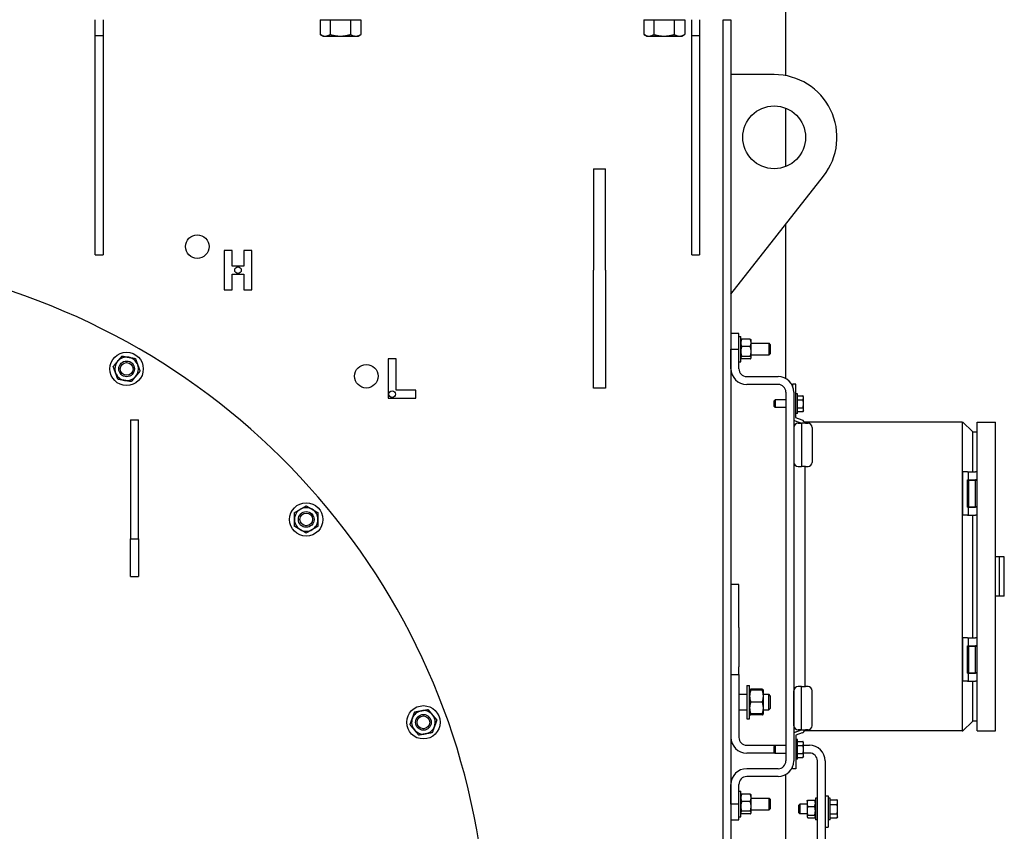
# Model space of a CAD drawing. Header units: inches. Extents: x 5 to 1128, y -85 to 748.
# Tile 112 of 256: x 210 to 242, y 225 to 251. Entities that reach past the tile are written whole.
import ezdxf

# ---------------------------------------------------------------- set-up
doc = ezdxf.new("R2010")
doc.units = ezdxf.units.IN
doc.header["$LTSCALE"] = 32
doc.header["$MEASUREMENT"] = 0
doc.layers.add('Visible (ANSI)', color=7, linetype='Continuous', lineweight=30)

msp = doc.modelspace()

# ---------------------------------------------------------------- linework, layer by layer
at = {"layer": 'Visible (ANSI)'}
for p, q in [((234.80726, 249.0107), (234.80726, 251.04617)), ((212.80726, 250.29617), (212.80726, 250.79617)), ((213.05726, 250.79617), (213.05726, 250.29617)), ((219.97031, 250.79617), (219.97031, 250.32241)), ((219.97031, 250.79617), (220.12868, 250.79617)), ((220.05726, 250.79617), (220.05726, 250.79617)), ((220.12868, 250.79617), (220.28704, 250.79617)), ((220.28704, 250.79617), (220.61177, 250.79617)), ((220.28704, 250.79617), (220.28704, 250.32241)), ((220.61177, 250.79617), (220.9365, 250.79617)), ((220.9365, 250.79617), (221.10286, 250.79617)), ((220.9365, 250.79617), (220.9365, 250.32241)), ((221.10286, 250.79617), (221.26922, 250.79617)), ((221.18226, 250.79617), (221.18226, 250.79617)), ((221.26922, 250.79617), (221.26922, 250.32241)), ((230.28281, 250.79617), (230.28281, 250.32241)), ((230.28281, 250.79617), (230.44118, 250.79617)), ((230.36976, 250.79617), (230.36976, 250.79617)), ((230.44118, 250.79617), (230.59954, 250.79617)), ((230.59954, 250.79617), (230.92427, 250.79617)), ((230.59954, 250.79617), (230.59954, 250.32241)), ((230.92427, 250.79617), (231.249, 250.79617)), ((231.249, 250.79617), (231.41536, 250.79617)), ((231.249, 250.79617), (231.249, 250.32241)), ((231.41536, 250.79617), (231.58172, 250.79617)), ((231.49476, 250.79617), (231.49476, 250.79617)), ((231.58172, 250.79617), (231.58172, 250.32241)), ((231.80726, 250.29617), (231.80726, 250.79617)), ((232.05726, 250.79617), (232.05726, 250.29617)), ((232.80726, 204.73806), (232.80726, 250.79617)), ((232.80726, 250.79617), (233.05726, 250.79617)), ((233.05726, 250.79617), (233.05726, 204.73806)), ((212.80726, 250.29617), (213.05726, 250.29617)), ((212.80726, 243.29617), (212.80726, 250.29617)), ((213.05726, 250.29617), (213.05726, 243.29617)), ((220.05726, 250.27217), (219.97546, 250.31939)), ((220.05726, 250.27217), (220.12868, 250.27217)), ((220.12868, 250.27217), (220.61177, 250.27217)), ((220.61177, 250.27217), (221.10286, 250.27217)), ((221.10286, 250.27217), (221.18226, 250.27217)), ((221.18226, 250.27217), (221.26406, 250.31939)), ((230.36976, 250.27217), (230.28796, 250.31939)), ((230.36976, 250.27217), (230.44118, 250.27217)), ((230.44118, 250.27217), (230.92427, 250.27217)), ((230.92427, 250.27217), (231.41536, 250.27217)), ((231.41536, 250.27217), (231.49476, 250.27217)), ((231.49476, 250.27217), (231.57656, 250.31939)), ((231.80726, 250.29617), (232.05726, 250.29617)), ((231.80726, 243.29617), (231.80726, 250.29617)), ((232.05726, 250.29617), (232.05726, 243.29617)), ((234.43226, 249.04617), (233.05726, 249.04617)), ((234.80726, 246.11914), (234.80726, 247.97319)), ((228.68226, 246.04617), (228.68226, 242.81313)), ((228.68226, 246.04617), (229.05726, 246.04617)), ((229.05726, 242.81313), (229.05726, 246.04617)), ((233.05726, 242.04617), (236.00694, 245.81313)), ((234.80726, 239.35418), (234.80726, 244.28105)), ((217.16695, 243.43463), (216.91695, 243.43463)), ((216.91695, 243.43463), (216.91695, 242.18463)), ((217.16695, 242.93463), (217.16695, 243.43463)), ((217.54195, 243.43463), (217.54195, 242.93463)), ((217.79195, 243.43463), (217.54195, 243.43463)), ((217.79195, 242.18463), (217.79195, 243.43463)), ((212.80726, 243.29617), (213.05726, 243.29617)), ((231.80726, 243.29617), (232.05726, 243.29617)), ((217.54195, 242.93463), (217.16695, 242.93463)), ((228.68226, 239.04617), (228.68226, 242.81313)), ((229.05726, 242.81313), (229.05726, 239.04617)), ((217.16695, 242.68463), (217.54195, 242.68463)), ((217.16695, 242.18463), (217.16695, 242.68463)), ((217.54195, 242.68463), (217.54195, 242.18463)), ((216.91695, 242.18463), (217.16695, 242.18463)), ((217.54195, 242.18463), (217.79195, 242.18463)), ((233.30726, 240.79617), (233.05726, 240.79617)), ((233.30726, 240.29617), (233.30726, 240.79617)), ((233.30726, 240.70242), (233.36976, 240.70242)), ((233.36976, 239.88992), (233.36976, 240.70242)), ((233.36976, 240.57767), (233.37506, 240.58684)), ((233.67262, 240.60929), (233.39491, 240.60929)), ((233.69776, 240.57767), (233.69247, 240.58684)), ((233.69776, 240.49323), (233.69776, 240.57767)), ((233.05726, 239.67117), (233.05726, 240.29617)), ((233.05726, 240.29617), (233.30726, 240.29617)), ((233.30726, 239.67117), (233.30726, 240.29617)), ((233.67262, 240.37717), (233.39491, 240.37717)), ((233.69776, 240.22061), (233.69776, 240.49323)), ((233.69776, 240.48367), (234.27007, 240.48367)), ((234.27007, 240.10867), (234.27007, 240.48367)), ((234.30726, 240.44533), (234.27007, 240.48367)), ((234.30726, 240.44533), (234.30726, 240.14701)), ((222.38943, 239.98703), (222.13943, 239.98703)), ((222.13943, 239.98703), (222.13943, 238.73703)), ((222.38943, 238.98703), (222.38943, 239.98703)), ((233.36976, 240.01467), (233.37506, 240.0055)), ((233.67262, 240.06405), (233.39491, 240.06405)), ((233.67262, 239.98305), (233.39491, 239.98305)), ((233.69776, 240.01467), (233.69247, 240.0055)), ((233.69776, 240.02355), (233.69776, 240.22061)), ((233.69776, 240.10867), (234.27007, 240.10867)), ((233.69776, 240.01467), (233.69776, 240.02355)), ((234.30726, 240.14701), (234.27007, 240.10867)), ((233.30726, 239.88992), (233.36976, 239.88992)), ((233.55726, 239.42117), (234.55726, 239.42117)), ((223.01443, 238.98703), (222.38943, 238.98703)), ((223.01443, 238.73703), (223.01443, 238.98703)), ((229.05726, 239.04617), (228.68226, 239.04617)), ((234.55726, 239.17117), (233.55726, 239.17117)), ((235.01884, 239.18117), (235.01884, 239.11339)), ((235.11726, 239.18117), (235.01884, 239.18117)), ((235.11726, 238.11614), (235.11726, 239.18117)), ((222.13943, 238.73703), (223.01443, 238.73703)), ((234.42976, 238.6505), (234.4595, 238.68117)), ((234.4595, 238.68117), (234.4595, 238.43117)), ((234.80726, 238.68117), (234.4595, 238.68117)), ((234.80726, 238.92117), (234.80726, 227.17117)), ((235.05726, 238.92117), (235.05726, 227.17117)), ((235.17976, 238.86867), (235.11726, 238.86867)), ((235.17976, 238.24367), (235.17976, 238.86867)), ((235.17977, 238.77517), (235.17976, 238.77517)), ((235.17977, 238.80904), (235.34821, 238.80904)), ((235.17977, 238.74519), (235.17977, 238.80904)), ((235.17977, 238.68134), (235.17977, 238.74519)), ((235.17977, 238.68134), (235.34821, 238.68134)), ((235.17977, 238.55491), (235.17977, 238.68134)), ((235.36777, 238.77517), (235.34869, 238.80821)), ((235.36777, 238.74519), (235.36777, 238.77517)), ((235.36777, 238.55491), (235.36777, 238.74519)), ((234.42976, 238.46184), (234.42976, 238.6505)), ((234.42976, 238.46184), (234.4595, 238.43117)), ((234.80726, 238.43117), (234.4595, 238.43117)), ((235.17977, 238.42847), (235.17977, 238.55491)), ((235.17977, 238.42847), (235.34821, 238.42847)), ((235.17977, 238.36588), (235.17977, 238.42847)), ((235.17977, 238.30329), (235.17977, 238.36588)), ((235.36777, 238.36588), (235.36777, 238.55491)), ((235.36777, 238.33717), (235.36777, 238.36588)), ((213.93226, 238.04617), (214.18226, 238.04617)), ((213.93226, 238.04617), (213.93226, 234.25304)), ((214.18226, 234.25304), (214.18226, 238.04617)), ((235.17976, 238.24367), (235.11726, 238.24367)), ((235.32798, 238.03245), (235.12384, 238.10675)), ((235.17977, 238.33717), (235.17976, 238.33717)), ((235.17977, 238.30329), (235.34821, 238.30329)), ((235.36777, 238.33717), (235.34869, 238.30413)), ((235.06328, 237.80188), (235.06328, 236.68617)), ((235.09714, 238.01173), (235.30127, 237.93743)), ((235.19328, 237.93188), (235.30708, 237.93188)), ((235.30785, 237.93188), (235.30785, 236.55617)), ((235.42685, 237.93188), (235.30785, 237.93188)), ((235.40628, 237.96857), (235.40628, 237.93188)), ((240.42242, 237.96857), (235.40628, 237.96857)), ((235.42685, 237.93188), (235.51028, 237.93188)), ((235.64028, 237.80188), (235.64028, 236.68617)), ((240.42242, 237.96857), (240.42242, 228.12605)), ((240.42242, 237.96857), (240.44688, 237.96857)), ((240.44688, 237.96857), (240.74486, 237.67059)), ((240.89646, 237.96857), (241.48701, 237.96857)), ((240.89646, 228.12605), (240.89646, 237.96857)), ((241.48701, 228.12605), (241.48701, 237.96857)), ((240.74486, 237.67059), (240.74486, 236.38196)), ((240.76932, 237.64613), (240.74486, 237.67059)), ((240.89646, 237.64613), (240.76932, 237.64613)), ((235.19328, 236.55617), (235.30785, 236.55617)), ((235.42685, 236.55617), (235.30785, 236.55617)), ((235.40628, 236.55617), (235.40628, 229.53845)), ((235.42685, 236.55617), (235.51028, 236.55617)), ((240.43514, 236.38196), (240.44104, 236.38196)), ((240.43514, 236.38196), (240.43514, 235.004)), ((240.59336, 236.38196), (240.44104, 236.38196)), ((240.59336, 236.38196), (240.60748, 236.38196)), ((240.60748, 236.38196), (240.84291, 236.38196)), ((240.60748, 236.38196), (240.60748, 236.12802)), ((240.86798, 236.38196), (240.84291, 236.38196)), ((240.86798, 236.38196), (240.87145, 236.38196)), ((240.89646, 236.38196), (240.87145, 236.38196)), ((240.59336, 235.25794), (240.59336, 236.12802)), ((240.59336, 236.12802), (240.60748, 236.12802)), ((240.60748, 236.12802), (240.84291, 236.12802)), ((240.60981, 235.25794), (240.60981, 236.12802)), ((240.61811, 236.12113), (240.83307, 236.12113)), ((240.61811, 236.12113), (240.61811, 235.26483)), ((240.66437, 236.12802), (240.66437, 236.12113)), ((240.78681, 236.12802), (240.78681, 236.12113)), ((240.82831, 236.12113), (240.82831, 236.12802)), ((240.84779, 236.12113), (240.83307, 236.12113)), ((240.83307, 236.12113), (240.83307, 235.26483)), ((240.84056, 236.12113), (240.84056, 236.12802)), ((240.86798, 236.12802), (240.84291, 236.12802)), ((240.84779, 236.12113), (240.8687, 236.12113)), ((240.86798, 236.12802), (240.87145, 236.12802)), ((240.89646, 236.12113), (240.8687, 236.12113)), ((240.89646, 236.12802), (240.87145, 236.12802)), ((240.59336, 235.25794), (240.60748, 235.25794)), ((240.60748, 235.25794), (240.84291, 235.25794)), ((240.60748, 235.25794), (240.60748, 235.004)), ((240.61811, 235.26483), (240.83307, 235.26483)), ((240.66437, 235.26483), (240.66437, 235.25794)), ((240.78681, 235.26483), (240.78681, 235.25794)), ((240.82831, 235.25794), (240.82831, 235.26483)), ((240.84779, 235.26483), (240.83307, 235.26483)), ((240.84056, 235.25794), (240.84056, 235.26483)), ((240.86798, 235.25794), (240.84291, 235.25794)), ((240.84779, 235.26483), (240.8687, 235.26483)), ((240.86798, 235.25794), (240.87145, 235.25794)), ((240.89646, 235.26483), (240.8687, 235.26483)), ((240.89646, 235.25794), (240.87145, 235.25794)), ((240.43514, 235.004), (240.44104, 235.004)), ((240.59336, 235.004), (240.44104, 235.004)), ((240.59336, 235.004), (240.60748, 235.004)), ((240.60748, 235.004), (240.84291, 235.004)), ((240.74486, 235.004), (240.74486, 231.09062)), ((240.86798, 235.004), (240.84291, 235.004)), ((240.86798, 235.004), (240.87145, 235.004)), ((240.89646, 235.004), (240.87145, 235.004)), ((213.93226, 234.25304), (214.18226, 234.25304)), ((213.93226, 233.04617), (213.93226, 234.25304)), ((214.18226, 234.25304), (214.18226, 233.04617)), ((241.60512, 233.67723), (241.48701, 233.67723)), ((241.7626, 233.67723), (241.60512, 233.67723)), ((241.60512, 232.41739), (241.60512, 233.67723)), ((241.7626, 232.41739), (241.7626, 233.67723)), ((213.93226, 233.04617), (214.18226, 233.04617)), ((233.30726, 232.79617), (233.05726, 232.79617)), ((233.30726, 231.42117), (233.30726, 232.79617)), ((241.60512, 232.41739), (241.48701, 232.41739)), ((241.7626, 232.41739), (241.60512, 232.41739)), ((233.30726, 231.42117), (233.30726, 230.17117)), ((240.43514, 231.09062), (240.44104, 231.09062)), ((240.43514, 231.09062), (240.43514, 229.71267)), ((240.59336, 231.09062), (240.44104, 231.09062)), ((240.59336, 231.09062), (240.60748, 231.09062)), ((240.59336, 229.9666), (240.59336, 230.83668)), ((240.59336, 230.83668), (240.60748, 230.83668)), ((240.60748, 231.09062), (240.84291, 231.09062)), ((240.60748, 231.09062), (240.60748, 230.83668)), ((240.60748, 230.83668), (240.84291, 230.83668)), ((240.60981, 229.9666), (240.60981, 230.83668)), ((240.61811, 230.82979), (240.83307, 230.82979)), ((240.61811, 230.82979), (240.61811, 229.97349)), ((240.66437, 230.83668), (240.66437, 230.82979)), ((240.78681, 230.83668), (240.78681, 230.82979)), ((240.82831, 230.82979), (240.82831, 230.83668)), ((240.84779, 230.82979), (240.83307, 230.82979)), ((240.83307, 230.82979), (240.83307, 229.97349)), ((240.84056, 230.82979), (240.84056, 230.83668)), ((240.86798, 231.09062), (240.84291, 231.09062)), ((240.86798, 230.83668), (240.84291, 230.83668)), ((240.84779, 230.82979), (240.8687, 230.82979)), ((240.86798, 231.09062), (240.87145, 231.09062)), ((240.86798, 230.83668), (240.87145, 230.83668)), ((240.89646, 230.82979), (240.8687, 230.82979)), ((240.89646, 231.09062), (240.87145, 231.09062)), ((240.89646, 230.83668), (240.87145, 230.83668)), ((233.05726, 229.92117), (233.30726, 229.92117)), ((233.30726, 229.92117), (233.30726, 230.17117)), ((233.30726, 229.92117), (233.30726, 227.92117)), ((240.59336, 229.9666), (240.60748, 229.9666)), ((240.60748, 229.9666), (240.84291, 229.9666)), ((240.60748, 229.9666), (240.60748, 229.71267)), ((240.61811, 229.97349), (240.83307, 229.97349)), ((240.66437, 229.97349), (240.66437, 229.9666)), ((240.78681, 229.97349), (240.78681, 229.9666)), ((240.82831, 229.9666), (240.82831, 229.97349)), ((240.84779, 229.97349), (240.83307, 229.97349)), ((240.84056, 229.9666), (240.84056, 229.97349)), ((240.86798, 229.9666), (240.84291, 229.9666)), ((240.84779, 229.97349), (240.8687, 229.97349)), ((240.86798, 229.9666), (240.87145, 229.9666)), ((240.89646, 229.97349), (240.8687, 229.97349)), ((240.89646, 229.9666), (240.87145, 229.9666)), ((233.55726, 229.57742), (233.55726, 228.51492)), ((233.55726, 229.57742), (233.65106, 229.57742)), ((233.65106, 228.51492), (233.65106, 229.57742)), ((240.43514, 229.71267), (240.44104, 229.71267)), ((240.59336, 229.71267), (240.44104, 229.71267)), ((240.59336, 229.71267), (240.60748, 229.71267)), ((240.60748, 229.71267), (240.84291, 229.71267)), ((240.74486, 229.71267), (240.74486, 228.42403)), ((240.86798, 229.71267), (240.84291, 229.71267)), ((240.86798, 229.71267), (240.87145, 229.71267)), ((240.89646, 229.71267), (240.87145, 229.71267)), ((233.30726, 229.29617), (233.55726, 229.29617)), ((233.65106, 229.42117), (233.65602, 229.42975)), ((234.05557, 229.45833), (233.68456, 229.45833)), ((234.05557, 229.42117), (233.68456, 229.42117)), ((234.08906, 229.42117), (234.08411, 229.42975)), ((234.08906, 229.23367), (234.08906, 229.42117)), ((234.08906, 229.29617), (234.26149, 229.29617)), ((234.26149, 228.79617), (234.26149, 229.29617)), ((234.30726, 229.24898), (234.26149, 229.29617)), ((235.06328, 228.29274), (235.06328, 229.40845)), ((235.30785, 229.53845), (235.19328, 229.53845)), ((235.30785, 229.53845), (235.42685, 229.53845)), ((235.30785, 228.16274), (235.30785, 229.53845)), ((235.51028, 229.53845), (235.42685, 229.53845)), ((235.64028, 228.29274), (235.64028, 229.40845)), ((234.05557, 229.04617), (233.68456, 229.04617)), ((234.08906, 228.85867), (234.08906, 229.23367)), ((234.30726, 229.24898), (234.30726, 228.84336)), ((233.30726, 228.79617), (233.55726, 228.79617)), ((233.65106, 228.67117), (233.65602, 228.66258)), ((234.05557, 228.67117), (233.68456, 228.67117)), ((234.05557, 228.63401), (233.68456, 228.63401)), ((234.08906, 228.67117), (234.08411, 228.66258)), ((234.08906, 228.67117), (234.08906, 228.85867)), ((234.08906, 228.79617), (234.26149, 228.79617)), ((234.30726, 228.84336), (234.26149, 228.79617)), ((233.55726, 228.51492), (233.65106, 228.51492)), ((240.74486, 228.42403), (240.44688, 228.12605)), ((240.74486, 228.42403), (240.76932, 228.44849)), ((240.76932, 228.44849), (240.89646, 228.44849)), ((235.09714, 228.0829), (235.30127, 228.1572)), ((235.32798, 228.06217), (235.12384, 227.98787)), ((235.30708, 228.16274), (235.19328, 228.16274)), ((235.30785, 228.16274), (235.42685, 228.16274)), ((235.40628, 228.16274), (235.40628, 228.12605)), ((240.42242, 228.12605), (235.40628, 228.12605)), ((235.51028, 228.16274), (235.42685, 228.16274)), ((240.42242, 228.12605), (240.44688, 228.12605)), ((240.89646, 228.12605), (241.48701, 228.12605)), ((235.11726, 227.97848), (235.11726, 226.91345)), ((235.17976, 227.84867), (235.11726, 227.84867)), ((235.17976, 227.22367), (235.17976, 227.84867)), ((235.17977, 227.75517), (235.17976, 227.75517)), ((235.17977, 227.78905), (235.34821, 227.78905)), ((235.17977, 227.72533), (235.17977, 227.78905)), ((235.17977, 227.66162), (235.17977, 227.72533)), ((235.36777, 227.75517), (235.34859, 227.78839)), ((235.36777, 227.72533), (235.36777, 227.75517)), ((235.36777, 227.53518), (235.36777, 227.72533)), ((233.55726, 227.67117), (234.80726, 227.67117)), ((234.4498, 227.42117), (233.55726, 227.42117)), ((234.42976, 227.6305), (234.4595, 227.66117)), ((234.42976, 227.44184), (234.42976, 227.6305)), ((234.42976, 227.44184), (234.4595, 227.41117)), ((234.4595, 227.66117), (234.4595, 227.41117)), ((234.80726, 227.66117), (234.4595, 227.66117)), ((234.80726, 227.41117), (234.4595, 227.41117)), ((235.17977, 227.66162), (235.34821, 227.66162)), ((235.17977, 227.53518), (235.17977, 227.66162)), ((235.17977, 227.40874), (235.17977, 227.53518)), ((235.17977, 227.40874), (235.34821, 227.40874)), ((235.17977, 227.34602), (235.17977, 227.40874)), ((235.36777, 227.67117), (235.55726, 227.67117)), ((235.36777, 227.34602), (235.36777, 227.53518)), ((235.55726, 227.42117), (235.36777, 227.42117)), ((235.17976, 227.22367), (235.11726, 227.22367)), ((235.17977, 227.31717), (235.17976, 227.31717)), ((235.17977, 227.28329), (235.17977, 227.34602)), ((235.17977, 227.28329), (235.34821, 227.28329)), ((235.36777, 227.31717), (235.34859, 227.28395)), ((235.36777, 227.31717), (235.36777, 227.34602)), ((235.80726, 201.17117), (235.80726, 227.17117)), ((236.05726, 227.17117), (236.05726, 201.17117)), ((234.55726, 226.92117), (233.55726, 226.92117)), ((235.01884, 226.91345), (235.01884, 226.97895)), ((235.11726, 226.91345), (235.01884, 226.91345)), ((234.55726, 226.67117), (233.55726, 226.67117)), ((234.80726, 209.04617), (234.80726, 226.73816)), ((233.05726, 225.79617), (233.05726, 226.42117)), ((233.30726, 225.79617), (233.30726, 226.42117)), ((233.30726, 226.20242), (233.36976, 226.20242)), ((233.36976, 225.38992), (233.36976, 226.20242)), ((233.36976, 226.07767), (233.37506, 226.08684)), ((233.67262, 226.10929), (233.39491, 226.10929)), ((233.67262, 225.87717), (233.39491, 225.87717)), ((233.69776, 226.07767), (233.69247, 226.08684)), ((233.69776, 225.99323), (233.69776, 226.07767)), ((233.69776, 225.72061), (233.69776, 225.99323)), ((233.69776, 225.98367), (234.27007, 225.98367)), ((234.27007, 225.60867), (234.27007, 225.98367)), ((234.30726, 225.94533), (234.27007, 225.98367)), ((234.30726, 225.94533), (234.30726, 225.64701)), ((235.47876, 225.88992), (235.48451, 225.89988)), ((235.47876, 225.88992), (235.47876, 225.81948)), ((235.47876, 225.81948), (235.47876, 225.57905)), ((235.50109, 225.91991), (235.72243, 225.91991)), ((235.74476, 225.88992), (235.73901, 225.89988)), ((235.74476, 225.98367), (235.74476, 225.29617)), ((235.80726, 225.98367), (235.74476, 225.98367)), ((236.05726, 226.05492), (236.15726, 226.05492)), ((236.15726, 226.05492), (236.15726, 225.05492)), ((236.21976, 225.98367), (236.15726, 225.98367)), ((236.21976, 225.29617), (236.21976, 225.98367)), ((236.21977, 225.88992), (236.21976, 225.88992)), ((236.21977, 225.92842), (236.43244, 225.92842)), ((236.21977, 225.85194), (236.21977, 225.92842)), ((236.21977, 225.77545), (236.21977, 225.85194)), ((236.45477, 225.88992), (236.43563, 225.92307)), ((236.45477, 225.85194), (236.45477, 225.88992)), ((236.45477, 225.6312), (236.45477, 225.85194)), ((233.30726, 225.79617), (233.05726, 225.79617)), ((233.30726, 225.29617), (233.30726, 225.79617)), ((233.36976, 225.51467), (233.37506, 225.5055)), ((233.67262, 225.56405), (233.39491, 225.56405)), ((233.69776, 225.51467), (233.69247, 225.5055)), ((233.69776, 225.52355), (233.69776, 225.72061)), ((233.69776, 225.60867), (234.27007, 225.60867)), ((233.69776, 225.51467), (233.69776, 225.52355)), ((234.30726, 225.64701), (234.27007, 225.60867)), ((235.21976, 225.76209), (235.2528, 225.79617)), ((235.21976, 225.51775), (235.21976, 225.76209)), ((235.21976, 225.51775), (235.2528, 225.48367)), ((235.2528, 225.79617), (235.2528, 225.48367)), ((235.47876, 225.79617), (235.2528, 225.79617)), ((235.47876, 225.57905), (235.47876, 225.3995)), ((235.50109, 225.71905), (235.72243, 225.71905)), ((236.21977, 225.6312), (236.21977, 225.77545)), ((236.21977, 225.77545), (236.43244, 225.77545)), ((236.21977, 225.48695), (236.21977, 225.6312)), ((236.45477, 225.41919), (236.45477, 225.6312)), ((233.05726, 225.29617), (233.30726, 225.29617)), ((233.30726, 225.38992), (233.36976, 225.38992)), ((233.67262, 225.48305), (233.39491, 225.48305)), ((235.47876, 225.48367), (235.2528, 225.48367)), ((235.47876, 225.3995), (235.47876, 225.38992)), ((235.47876, 225.38992), (235.48451, 225.37996)), ((235.50109, 225.43906), (235.72243, 225.43906)), ((235.50109, 225.35993), (235.72243, 225.35993)), ((235.74476, 225.38992), (235.73901, 225.37996)), ((235.80726, 225.29617), (235.74476, 225.29617)), ((236.21976, 225.29617), (236.15726, 225.29617)), ((236.21977, 225.38992), (236.21976, 225.38992)), ((236.21977, 225.41919), (236.21977, 225.48695)), ((236.21977, 225.48695), (236.43244, 225.48695)), ((236.21977, 225.35142), (236.21977, 225.41919)), ((236.21977, 225.35142), (236.43244, 225.35142)), ((236.45477, 225.38992), (236.43563, 225.35677)), ((236.45477, 225.38992), (236.45477, 225.41919)), ((236.05726, 225.05492), (236.15726, 225.05492))]:
    msp.add_line(p, q, dxfattribs=at)
for centre, radius in [((234.43226, 247.04617), 1), ((216.05726, 243.56283), 0.375), ((217.35445, 242.80963), 0.105), ((213.80726, 239.66572), 0.53125), ((213.80726, 239.66572), 0.25014), ((213.80726, 239.66572), 0.25), ((213.80726, 239.66572), 0.20281), ((221.44204, 239.43095), 0.375), ((222.26443, 238.86203), 0.105), ((219.52722, 234.8661), 0.53125), ((219.52722, 234.8661), 0.25014), ((219.52722, 234.8661), 0.25), ((219.52722, 234.8661), 0.20281), ((223.26065, 228.3996), 0.53125), ((223.26065, 228.3996), 0.25014), ((223.26065, 228.3996), 0.25), ((223.26065, 228.3996), 0.20281)]:
    msp.add_circle(centre, radius, dxfattribs=at)
for centre, radius, start, end in [((234.43226, 247.04617), 2, 321.937653, 90), ((203.05726, 221.04617), 22.25, 3.136973, 222.13328), ((213.80726, 239.66572), 0.375, 80, 140), ((213.80726, 239.66572), 0.375, 20, 80), ((213.80726, 239.66572), 0.375, 140, 200), ((213.80726, 239.66572), 0.375, 320, 20), ((233.55726, 239.67117), 0.5, 180, 270), ((233.55726, 239.67117), 0.25, 180, 270), ((213.80726, 239.66572), 0.375, 200, 260), ((213.80726, 239.66572), 0.375, 260, 320), ((234.55726, 238.92117), 0.5, 0, 90), ((234.55726, 238.92117), 0.25, 0, 90), ((235.13784, 238.12355), 0.119, 227.382623, 250), ((235.12726, 238.11614), 0.01, 180, 250), ((235.19328, 237.80188), 0.13, 90, 180), ((235.29785, 237.92803), 0.01, 0, 70), ((235.28728, 237.92062), 0.119, 5.426317, 70), ((235.51028, 237.80188), 0.13, 0, 90), ((235.19328, 236.68617), 0.13, 180, 270), ((235.51028, 236.68617), 0.13, 270, 0), ((219.52722, 234.8661), 0.375, 60, 120), ((219.52722, 234.8661), 0.375, 120, 180), ((219.52722, 234.8661), 0.375, 0, 60), ((219.52722, 234.8661), 0.375, 180, 240), ((219.52722, 234.8661), 0.375, 300, 0), ((219.52722, 234.8661), 0.375, 240, 300), ((235.19328, 229.40845), 0.13, 90, 180), ((235.51028, 229.40845), 0.13, 0, 90), ((223.26065, 228.3996), 0.375, 100, 160), ((223.26065, 228.3996), 0.375, 40, 100), ((223.26065, 228.3996), 0.375, 340, 40), ((223.26065, 228.3996), 0.375, 160, 220), ((223.26065, 228.3996), 0.375, 220, 280), ((223.26065, 228.3996), 0.375, 280, 340), ((235.13784, 227.97107), 0.119, 110, 132.617377), ((235.19328, 228.29274), 0.13, 180, 270), ((235.29785, 228.16659), 0.01, 290, 0), ((235.28728, 228.174), 0.119, 290, 354.573683), ((235.51028, 228.29274), 0.13, 270, 0), ((233.55726, 227.92117), 0.5, 180, 270), ((233.55726, 227.92117), 0.25, 180, 270), ((235.12726, 227.97848), 0.01, 110, 180), ((235.55726, 227.17117), 0.5, 0, 90), ((235.55726, 227.17117), 0.25, 0, 90), ((234.55726, 227.17117), 0.5, 270, 0), ((234.55726, 227.17117), 0.25, 270, 0), ((233.55726, 226.42117), 0.5, 90, 180), ((233.55726, 226.42117), 0.25, 90, 180)]:
    msp.add_arc(centre, radius, start, end, dxfattribs=at)
for points, weights in [([(219.97031, 250.32241), (220.05518, 250.27217), (220.12868, 250.27217)], [1, 1.0379548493, 1]), ([(220.12868, 250.27217), (220.20218, 250.27217), (220.28704, 250.32241)], [1, 1.0379548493, 1]), ([(220.28704, 250.32241), (220.46107, 250.27217), (220.61177, 250.27217)], [1, 1.0379548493, 1]), ([(220.61177, 250.27217), (220.76248, 250.27217), (220.9365, 250.32241)], [1, 1.0379548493, 1]), ([(220.9365, 250.32241), (221.02565, 250.27217), (221.10286, 250.27217)], [1, 1.0379548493, 1]), ([(221.10286, 250.27217), (221.18006, 250.27217), (221.26922, 250.32241)], [1, 1.0379548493, 1]), ([(221.26922, 250.32241), (221.26663, 250.32087), (221.26406, 250.31939)], [1, 1.00111611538, 1.00216658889]), ([(230.28281, 250.32241), (230.36768, 250.27217), (230.44118, 250.27217)], [1, 1.0379548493, 1]), ([(230.44118, 250.27217), (230.51468, 250.27217), (230.59954, 250.32241)], [1, 1.0379548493, 1]), ([(230.59954, 250.32241), (230.77357, 250.27217), (230.92427, 250.27217)], [1, 1.0379548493, 1]), ([(230.92427, 250.27217), (231.07498, 250.27217), (231.249, 250.32241)], [1, 1.0379548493, 1]), ([(231.249, 250.32241), (231.33815, 250.27217), (231.41536, 250.27217)], [1, 1.0379548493, 1]), ([(231.41536, 250.27217), (231.49256, 250.27217), (231.58172, 250.32241)], [1, 1.0379548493, 1]), ([(231.58172, 250.32241), (231.57913, 250.32087), (231.57656, 250.31939)], [1, 1.00111611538, 1.00216658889]), ([(233.39491, 240.60929), (233.36976, 240.54709), (233.36976, 240.49323)], [1, 1.0379548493, 1]), ([(233.37506, 240.58684), (233.38118, 240.59744), (233.39491, 240.60929)], [1.01887457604, 1.02037449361, 1]), ([(233.69776, 240.49323), (233.69776, 240.54709), (233.67262, 240.60929)], [1, 1.0379548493, 1]), ([(233.67262, 240.60929), (233.68635, 240.59744), (233.69247, 240.58684)], [1, 1.02037449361, 1.01887457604]), ([(233.36976, 240.49323), (233.36976, 240.43937), (233.39491, 240.37717)], [1, 1.0379548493, 1]), ([(233.39491, 240.37717), (233.36976, 240.29327), (233.36976, 240.22061)], [1, 1.0379548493, 1]), ([(233.67262, 240.37717), (233.69776, 240.43937), (233.69776, 240.49323)], [1, 1.0379548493, 1]), ([(233.69776, 240.22061), (233.69776, 240.29327), (233.67262, 240.37717)], [1, 1.0379548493, 1]), ([(213.52, 239.90676), (213.58458, 239.98373), (213.65916, 240.07261)], [1, 1.0379548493, 1]), ([(213.65916, 240.07261), (213.77343, 240.05247), (213.87238, 240.03502)], [1, 1.0379548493, 1]), ([(213.87238, 240.03502), (213.97134, 240.01757), (214.0856, 239.99742)], [1, 1.0379548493, 1]), ([(214.0856, 239.99742), (214.12528, 239.88839), (214.15965, 239.79397)], [1, 1.0379548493, 1]), ([(233.36976, 240.22061), (233.36976, 240.14795), (233.39491, 240.06405)], [1, 1.0379548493, 1]), ([(233.39491, 240.06405), (233.36976, 240.04235), (233.36976, 240.02355)], [1, 1.0379548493, 1]), ([(233.36976, 240.02355), (233.36976, 240.00475), (233.39491, 239.98305)], [1, 1.0379548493, 1]), ([(233.67262, 240.06405), (233.69776, 240.14795), (233.69776, 240.22061)], [1, 1.0379548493, 1]), ([(233.69776, 240.02355), (233.69776, 240.04235), (233.67262, 240.06405)], [1, 1.0379548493, 1]), ([(233.67262, 239.98305), (233.69776, 240.00475), (233.69776, 240.02355)], [1, 1.0379548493, 1]), ([(213.38083, 239.74091), (213.45541, 239.82979), (213.52, 239.90676)], [1, 1.0379548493, 1]), ([(213.45488, 239.53746), (213.42051, 239.63188), (213.38083, 239.74091)], [1, 1.0379548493, 1]), ([(214.15965, 239.79397), (214.19401, 239.69955), (214.2337, 239.59052)], [1, 1.0379548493, 1]), ([(213.52893, 239.33401), (213.48924, 239.44304), (213.45488, 239.53746)], [1, 1.0379548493, 1]), ([(213.74214, 239.29641), (213.64319, 239.31386), (213.52893, 239.33401)], [1, 1.0379548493, 1]), ([(213.95536, 239.25882), (213.8411, 239.27896), (213.74214, 239.29641)], [1, 1.0379548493, 1]), ([(214.09453, 239.42467), (214.02994, 239.3477), (213.95536, 239.25882)], [1, 1.0379548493, 1]), ([(214.2337, 239.59052), (214.15912, 239.50164), (214.09453, 239.42467)], [1, 1.0379548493, 1]), ([(235.36777, 238.74519), (235.36777, 238.77483), (235.34821, 238.80904)], [1, 1.0379548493, 1]), ([(235.34821, 238.80904), (235.34845, 238.80863), (235.34869, 238.80821)], [1, 1.00045427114, 1.00089766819]), ([(235.34821, 238.68134), (235.36777, 238.71556), (235.36777, 238.74519)], [1, 1.0379548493, 1]), ([(235.36777, 238.55491), (235.36777, 238.61359), (235.34821, 238.68134)], [1, 1.0379548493, 1]), ([(235.34821, 238.42847), (235.36777, 238.49623), (235.36777, 238.55491)], [1, 1.0379548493, 1]), ([(235.36777, 238.36588), (235.36777, 238.39493), (235.34821, 238.42847)], [1, 1.0379548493, 1]), ([(235.34821, 238.30329), (235.36777, 238.33683), (235.36777, 238.36588)], [1, 1.0379548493, 1]), ([(219.33972, 235.19086), (219.42674, 235.2411), (219.52722, 235.29912)], [1, 1.0379548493, 1]), ([(219.52722, 235.29912), (219.6277, 235.2411), (219.71472, 235.19086)], [1, 1.0379548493, 1]), ([(219.15222, 235.08261), (219.2527, 235.14062), (219.33972, 235.19086)], [1, 1.0379548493, 1]), ([(219.15222, 234.8661), (219.15222, 234.96658), (219.15222, 235.08261)], [1, 1.0379548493, 1]), ([(219.71472, 235.19086), (219.80174, 235.14062), (219.90222, 235.08261)], [1, 1.0379548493, 1]), ([(219.90222, 235.08261), (219.90222, 234.96658), (219.90222, 234.8661)], [1, 1.0379548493, 1]), ([(219.15222, 234.6496), (219.15222, 234.76562), (219.15222, 234.8661)], [1, 1.0379548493, 1]), ([(219.33972, 234.54134), (219.2527, 234.59158), (219.15222, 234.6496)], [1, 1.0379548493, 1]), ([(219.90222, 234.6496), (219.80174, 234.59158), (219.71472, 234.54134)], [1, 1.0379548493, 1]), ([(219.90222, 234.8661), (219.90222, 234.76562), (219.90222, 234.6496)], [1, 1.0379548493, 1]), ([(219.52722, 234.43309), (219.42674, 234.4911), (219.33972, 234.54134)], [1, 1.0379548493, 1]), ([(219.71472, 234.54134), (219.6277, 234.4911), (219.52722, 234.43309)], [1, 1.0379548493, 1]), ([(233.65106, 229.42117), (233.65106, 229.42117), (233.68456, 229.42117)], [1, 1.0379548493, 1]), ([(233.68456, 229.42117), (233.65106, 229.32069), (233.65106, 229.23367)], [1, 1.0379548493, 1]), ([(233.65602, 229.42975), (233.66377, 229.44317), (233.68456, 229.45833)], [1.01802741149, 1.02322345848, 1]), ([(233.68456, 229.45833), (233.67713, 229.43925), (233.67142, 229.42117)], [1, 1.00817608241, 1.01282964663]), ([(234.05557, 229.45833), (234.07636, 229.44317), (234.08411, 229.42975)], [1, 1.02322345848, 1.01802741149]), ([(234.06871, 229.42117), (234.063, 229.43925), (234.05557, 229.45833)], [1.01282964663, 1.00817608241, 1]), ([(234.05557, 229.42117), (234.08906, 229.42117), (234.08906, 229.42117)], [1, 1.0379548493, 1]), ([(234.08906, 229.23367), (234.08906, 229.32069), (234.05557, 229.42117)], [1, 1.0379548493, 1]), ([(233.65106, 229.23367), (233.65106, 229.14665), (233.68456, 229.04617)], [1, 1.0379548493, 1]), ([(233.68456, 229.04617), (233.65106, 228.94569), (233.65106, 228.85867)], [1, 1.0379548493, 1]), ([(234.05557, 229.04617), (234.08906, 229.14665), (234.08906, 229.23367)], [1, 1.0379548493, 1]), ([(234.08906, 228.85867), (234.08906, 228.94569), (234.05557, 229.04617)], [1, 1.0379548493, 1]), ([(222.90827, 228.52786), (222.94264, 228.62228), (222.98232, 228.73131)], [1, 1.0379548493, 1]), ([(222.98232, 228.73131), (223.09658, 228.75146), (223.19554, 228.76891)], [1, 1.0379548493, 1]), ([(223.19554, 228.76891), (223.29449, 228.78635), (223.40875, 228.8065)], [1, 1.0379548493, 1]), ([(223.40875, 228.8065), (223.48333, 228.71762), (223.54792, 228.64065)], [1, 1.0379548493, 1]), ([(223.54792, 228.64065), (223.61251, 228.56368), (223.68709, 228.47479)], [1, 1.0379548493, 1]), ([(233.68456, 228.67117), (233.65106, 228.67117), (233.65106, 228.67117)], [1, 1.0379548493, 1]), ([(233.65106, 228.85867), (233.65106, 228.77165), (233.68456, 228.67117)], [1, 1.0379548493, 1]), ([(233.65228, 228.67117), (233.65731, 228.65387), (233.68456, 228.63401)], [1.01178099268, 1.03066373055, 1]), ([(234.05557, 228.67117), (234.08906, 228.77165), (234.08906, 228.85867)], [1, 1.0379548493, 1]), ([(234.08906, 228.67117), (234.08906, 228.67117), (234.05557, 228.67117)], [1, 1.0379548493, 1]), ([(234.05557, 228.63401), (234.08282, 228.65387), (234.08784, 228.67117)], [1, 1.03066373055, 1.01178099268]), ([(222.83422, 228.32441), (222.8739, 228.43344), (222.90827, 228.52786)], [1, 1.0379548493, 1]), ([(222.97339, 228.15856), (222.9088, 228.23553), (222.83422, 228.32441)], [1, 1.0379548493, 1]), ([(223.68709, 228.47479), (223.64741, 228.36577), (223.61304, 228.27135)], [1, 1.0379548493, 1]), ([(223.11256, 227.9927), (223.03798, 228.08158), (222.97339, 228.15856)], [1, 1.0379548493, 1]), ([(223.32577, 228.0303), (223.22682, 228.01285), (223.11256, 227.9927)], [1, 1.0379548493, 1]), ([(223.53899, 228.0679), (223.42473, 228.04775), (223.32577, 228.0303)], [1, 1.0379548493, 1]), ([(223.61304, 228.27135), (223.57867, 228.17692), (223.53899, 228.0679)], [1, 1.0379548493, 1]), ([(235.36777, 227.72533), (235.36777, 227.7549), (235.34821, 227.78905)], [1, 1.0379548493, 1]), ([(235.34821, 227.78905), (235.3484, 227.78872), (235.34859, 227.78839)], [1, 1.00035673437, 1.00070676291]), ([(235.34821, 227.66162), (235.36777, 227.69576), (235.36777, 227.72533)], [1, 1.0379548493, 1]), ([(235.36777, 227.53518), (235.36777, 227.59386), (235.34821, 227.66162)], [1, 1.0379548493, 1]), ([(235.34821, 227.40874), (235.36777, 227.4765), (235.36777, 227.53518)], [1, 1.0379548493, 1]), ([(235.36777, 227.34602), (235.36777, 227.37513), (235.34821, 227.40874)], [1, 1.0379548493, 1]), ([(235.34821, 227.28329), (235.36777, 227.31691), (235.36777, 227.34602)], [1, 1.0379548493, 1]), ([(233.39491, 226.10929), (233.36976, 226.04709), (233.36976, 225.99323)], [1, 1.0379548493, 1]), ([(233.36976, 225.99323), (233.36976, 225.93937), (233.39491, 225.87717)], [1, 1.0379548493, 1]), ([(233.39491, 225.87717), (233.36976, 225.79327), (233.36976, 225.72061)], [1, 1.0379548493, 1]), ([(233.37506, 226.08684), (233.38118, 226.09744), (233.39491, 226.10929)], [1.01887457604, 1.02037449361, 1]), ([(233.69776, 225.99323), (233.69776, 226.04709), (233.67262, 226.10929)], [1, 1.0379548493, 1]), ([(233.67262, 226.10929), (233.68635, 226.09744), (233.69247, 226.08684)], [1, 1.02037449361, 1.01887457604]), ([(233.67262, 225.87717), (233.69776, 225.93937), (233.69776, 225.99323)], [1, 1.0379548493, 1]), ([(233.69776, 225.72061), (233.69776, 225.79327), (233.67262, 225.87717)], [1, 1.0379548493, 1]), ([(235.50109, 225.91991), (235.47876, 225.86609), (235.47876, 225.81948)], [1, 1.0379548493, 1]), ([(235.47876, 225.81948), (235.47876, 225.77287), (235.50109, 225.71905)], [1, 1.0379548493, 1]), ([(235.48451, 225.89988), (235.48999, 225.90937), (235.50109, 225.91991)], [1.01896614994, 1.01851486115, 1]), ([(235.72243, 225.91991), (235.73353, 225.90937), (235.73901, 225.89988)], [1, 1.01851486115, 1.01896614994]), ([(235.74476, 225.81948), (235.74476, 225.86609), (235.72243, 225.91991)], [1, 1.0379548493, 1]), ([(235.72243, 225.71905), (235.74476, 225.77287), (235.74476, 225.81948)], [1, 1.0379548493, 1]), ([(236.43244, 225.92842), (236.4341, 225.92572), (236.43563, 225.92307)], [1, 1.00272745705, 1.00506292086]), ([(236.45477, 225.85194), (236.45477, 225.88743), (236.43244, 225.92842)], [1, 1.0379548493, 1]), ([(236.43244, 225.77545), (236.45477, 225.81644), (236.45477, 225.85194)], [1, 1.0379548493, 1]), ([(233.36976, 225.72061), (233.36976, 225.64795), (233.39491, 225.56405)], [1, 1.0379548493, 1]), ([(233.39491, 225.56405), (233.36976, 225.54235), (233.36976, 225.52355)], [1, 1.0379548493, 1]), ([(233.36976, 225.52355), (233.36976, 225.50475), (233.39491, 225.48305)], [1, 1.0379548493, 1]), ([(233.67262, 225.56405), (233.69776, 225.64795), (233.69776, 225.72061)], [1, 1.0379548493, 1]), ([(233.69776, 225.52355), (233.69776, 225.54235), (233.67262, 225.56405)], [1, 1.0379548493, 1]), ([(233.67262, 225.48305), (233.69776, 225.50475), (233.69776, 225.52355)], [1, 1.0379548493, 1]), ([(235.50109, 225.71905), (235.47876, 225.64403), (235.47876, 225.57905)], [1, 1.0379548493, 1]), ([(235.47876, 225.57905), (235.47876, 225.51408), (235.50109, 225.43906)], [1, 1.0379548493, 1]), ([(235.74476, 225.57905), (235.74476, 225.64403), (235.72243, 225.71905)], [1, 1.0379548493, 1]), ([(235.72243, 225.43906), (235.74476, 225.51408), (235.74476, 225.57905)], [1, 1.0379548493, 1]), ([(236.45477, 225.6312), (236.45477, 225.69815), (236.43244, 225.77545)], [1, 1.0379548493, 1]), ([(236.43244, 225.48695), (236.45477, 225.56426), (236.45477, 225.6312)], [1, 1.0379548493, 1]), ([(235.50109, 225.43906), (235.47876, 225.41786), (235.47876, 225.3995)], [1, 1.0379548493, 1]), ([(235.47876, 225.3995), (235.47876, 225.38113), (235.50109, 225.35993)], [1, 1.0379548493, 1]), ([(235.74476, 225.3995), (235.74476, 225.41786), (235.72243, 225.43906)], [1, 1.0379548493, 1]), ([(235.72243, 225.35993), (235.74476, 225.38113), (235.74476, 225.3995)], [1, 1.0379548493, 1]), ([(236.45477, 225.41919), (236.45477, 225.45064), (236.43244, 225.48695)], [1, 1.0379548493, 1]), ([(236.43244, 225.35142), (236.45477, 225.38774), (236.45477, 225.41919)], [1, 1.0379548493, 1])]:
    msp.add_rational_spline(points, weights, degree=2, dxfattribs=at)

doc.saveas('drawing.dxf')
